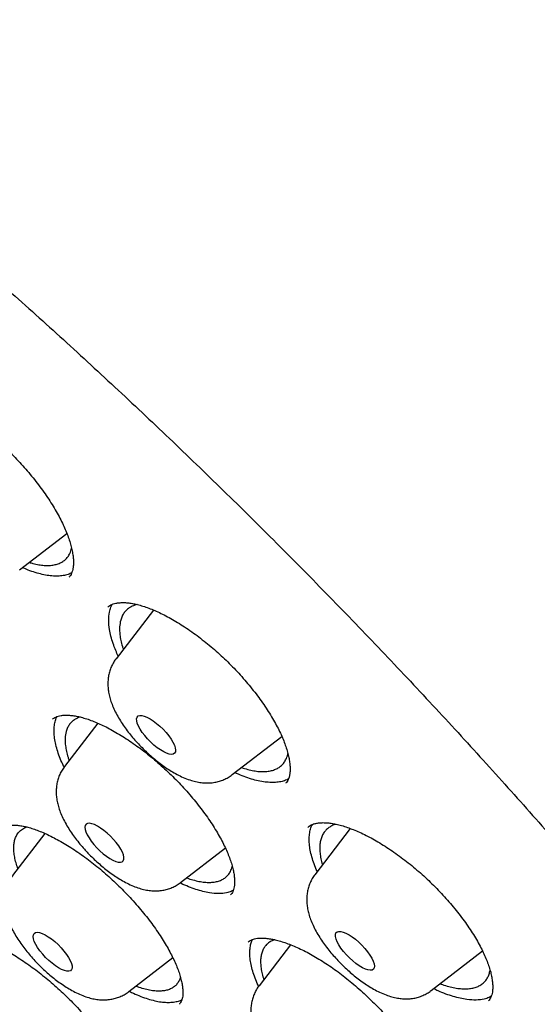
# Model space of a CAD drawing. Header units: millimetres. Extents: x 8 to 795, y 12 to 1770.
# Tile 54 of 127: x 610 to 618, y 673 to 688. Entities that reach past the tile are written whole.
import ezdxf

# ---------------------------------------------------------------- set-up
doc = ezdxf.new("R2010")
doc.units = ezdxf.units.MM

msp = doc.modelspace()

# ---------------------------------------------------------------- linework, layer by layer
at = {"color": 7, "linetype": 'Continuous', "lineweight": 30}
for p, q in [((609.779, 679.791), (610.503, 680.349)), ((611.831, 679.176), (611.258, 678.429)), ((610.977, 677.442), (610.465, 676.774)), ((613.041, 676.652), (613.801, 677.238)), ((610.166, 675.749), (609.671, 675.103)), ((609.837, 675.826), (609.889, 675.849)), ((614.851, 675.827), (614.308, 675.118)), ((612.248, 674.997), (612.935, 675.527)), ((613.692, 674.12), (613.635, 674.097)), ((613.934, 674.044), (613.451, 673.414)), ((616.091, 673.341), (616.879, 673.949)), ((611.454, 673.326), (612.128, 673.846))]:
    msp.add_line(p, q, dxfattribs=at)
at = {"color": 7, "linetype": 'Continuous', "lineweight": 30, "flags": 128}
for points in [[(611.978, 677.348), (612.024, 677.298), (612.065, 677.248), (612.101, 677.198), (612.13, 677.149), (612.152, 677.104), (612.166, 677.064), (612.171, 677.029), (612.167, 677), (612.155, 676.98), (612.135, 676.967), (612.108, 676.963), (612.073, 676.967), (612.033, 676.98), (611.988, 677.001), (611.94, 677.03), (611.889, 677.065), (611.839, 677.106), (611.789, 677.151), (611.741, 677.2), (611.698, 677.25), (611.659, 677.3), (611.627, 677.35), (611.601, 677.397), (611.583, 677.44), (611.574, 677.478), (611.573, 677.509), (611.581, 677.534), (611.597, 677.551), (611.621, 677.559), (611.652, 677.559), (611.69, 677.55), (611.732, 677.533), (611.779, 677.508), (611.829, 677.476), (611.879, 677.438), (611.93, 677.395), (611.978, 677.348)], [(610.963, 675.531), (611.011, 675.483), (611.061, 675.439), (611.112, 675.4), (611.162, 675.366), (611.209, 675.34), (611.253, 675.321), (611.292, 675.311), (611.324, 675.309), (611.35, 675.316), (611.367, 675.331), (611.377, 675.354), (611.378, 675.384), (611.37, 675.421), (611.354, 675.463), (611.33, 675.509), (611.299, 675.558), (611.261, 675.609), (611.219, 675.659), (611.172, 675.708), (611.123, 675.754), (611.072, 675.796), (611.021, 675.832), (610.973, 675.862), (610.927, 675.885), (610.886, 675.899), (610.85, 675.906), (610.821, 675.903), (610.799, 675.892), (610.785, 675.873), (610.78, 675.847), (610.783, 675.813), (610.795, 675.773), (610.815, 675.729), (610.843, 675.681), (610.878, 675.631), (610.918, 675.581), (610.963, 675.531)], [(610.415, 673.997), (610.459, 673.947), (610.498, 673.896), (610.53, 673.847), (610.556, 673.8), (610.573, 673.757), (610.582, 673.719), (610.583, 673.687), (610.575, 673.663), (610.559, 673.646), (610.535, 673.638), (610.504, 673.638), (610.466, 673.647), (610.423, 673.664), (610.377, 673.689), (610.327, 673.721), (610.276, 673.759), (610.226, 673.803), (610.177, 673.85), (610.132, 673.899), (610.09, 673.95), (610.055, 674), (610.026, 674.048), (610.004, 674.093), (609.99, 674.134), (609.985, 674.169), (609.989, 674.197), (610.001, 674.218), (610.021, 674.23), (610.049, 674.234), (610.084, 674.229), (610.124, 674.216), (610.169, 674.195), (610.217, 674.167), (610.268, 674.132), (610.318, 674.091), (610.368, 674.045), (610.415, 673.997)], [(615.076, 673.987), (615.117, 673.936), (615.152, 673.886), (615.181, 673.838), (615.203, 673.792), (615.216, 673.752), (615.221, 673.717), (615.218, 673.689), (615.205, 673.669), (615.185, 673.656), (615.157, 673.652), (615.122, 673.657), (615.082, 673.67), (615.037, 673.692), (614.989, 673.72), (614.938, 673.756), (614.888, 673.797), (614.838, 673.842), (614.791, 673.89), (614.747, 673.941), (614.708, 673.991), (614.676, 674.041), (614.651, 674.088), (614.633, 674.13), (614.624, 674.168), (614.623, 674.2), (614.631, 674.224), (614.648, 674.241), (614.672, 674.249), (614.703, 674.248), (614.741, 674.239), (614.784, 674.222), (614.831, 674.197), (614.88, 674.165), (614.931, 674.127), (614.981, 674.083), (615.03, 674.036), (615.076, 673.987)]]:
    msp.add_lwpolyline(points, dxfattribs=at)
at = {"color": 7, "linetype": 'Continuous', "lineweight": 30}
for points, knots in [([(581.866, 697.984), (581.832, 697.951), (581.77, 697.891), (581.688, 697.808), (581.624, 697.74), (581.575, 697.687), (581.53, 697.637), (581.486, 697.588), (581.439, 697.533), (581.39, 697.475), (581.337, 697.41), (581.283, 697.341), (581.233, 697.276), (581.188, 697.215), (581.139, 697.147), (581.083, 697.068), (581.02, 696.972), (580.953, 696.868), (580.885, 696.756), (580.819, 696.64), (580.756, 696.525), (580.698, 696.412), (580.644, 696.301), (580.595, 696.193), (580.55, 696.092), (580.511, 695.997), (580.476, 695.907), (580.44, 695.813), (580.401, 695.706), (580.359, 695.581), (580.316, 695.442), (580.275, 695.3), (580.238, 695.16), (580.207, 695.028), (580.178, 694.898), (580.153, 694.774), (580.131, 694.655), (580.113, 694.547), (580.098, 694.449), (580.085, 694.357), (580.072, 694.261), (580.059, 694.15), (580.046, 694.021), (580.034, 693.882), (580.024, 693.738), (580.013, 693.54), (580.005, 693.291), (580.005, 692.993), (580.014, 692.701), (580.029, 692.412), (580.05, 692.139), (580.075, 691.88), (580.103, 691.64), (580.136, 691.393), (580.176, 691.133), (580.22, 690.872), (580.267, 690.617), (580.315, 690.381), (580.364, 690.154), (580.413, 689.938), (580.462, 689.735), (580.509, 689.545), (580.556, 689.368), (580.603, 689.192), (580.655, 689.006), (580.714, 688.8), (580.783, 688.572), (580.859, 688.326), (580.943, 688.066), (581.047, 687.757), (581.173, 687.396), (581.29, 687.078), (581.376, 686.849), (581.426, 686.72), (581.473, 686.599), (581.515, 686.493), (581.552, 686.401), (581.583, 686.324), (581.608, 686.262), (581.627, 686.215), (581.642, 686.177), (581.66, 686.133), (581.687, 686.069), (581.725, 685.976), (581.787, 685.83), (581.869, 685.637), (581.969, 685.406), (582.07, 685.176), (582.172, 684.95), (582.274, 684.728), (582.375, 684.51), (582.477, 684.294), (582.6, 684.04), (582.748, 683.737), (582.928, 683.377), (583.125, 682.992), (583.341, 682.582), (583.533, 682.224), (583.696, 681.926), (583.821, 681.699), (583.946, 681.478), (584.064, 681.269), (584.173, 681.078), (584.274, 680.904), (584.365, 680.747), (584.45, 680.602), (584.527, 680.472), (584.595, 680.357), (584.651, 680.264), (584.696, 680.189), (584.735, 680.123), (584.776, 680.056), (584.832, 679.962), (584.91, 679.833), (585.013, 679.665), (585.136, 679.465), (585.272, 679.248), (585.417, 679.016), (585.572, 678.772), (585.738, 678.512), (585.912, 678.244), (586.088, 677.976), (586.344, 677.588), (586.684, 677.083), (587.139, 676.424), (587.626, 675.733), (588.148, 675.012), (588.715, 674.246), (589.331, 673.436), (589.999, 672.58), (590.677, 671.734), (591.365, 670.895), (592.062, 670.067), (592.766, 669.249), (593.502, 668.413), (594.272, 667.559), (595.079, 666.686), (595.899, 665.82), (596.732, 664.963), (597.56, 664.129), (598.382, 663.321), (599.198, 662.537), (600.021, 661.763), (600.85, 661.001), (601.684, 660.252), (602.484, 659.551), (603.25, 658.893), (603.987, 658.274), (604.737, 657.657), (605.501, 657.042), (606.279, 656.431), (607.069, 655.825), (607.865, 655.23), (608.659, 654.651), (609.441, 654.095), (610.208, 653.565), (610.929, 653.08), (611.605, 652.637), (612.112, 652.314), (612.481, 652.082), (612.711, 651.94), (612.922, 651.809), (613.123, 651.687), (613.31, 651.574), (613.48, 651.472), (613.606, 651.397), (613.698, 651.343), (613.766, 651.303), (613.84, 651.259), (613.93, 651.206), (614.043, 651.14), (614.179, 651.061), (614.339, 650.969), (614.522, 650.865), (614.728, 650.748), (614.955, 650.621), (615.289, 650.437), (615.711, 650.208), (616.203, 649.95), (616.666, 649.713), (617.102, 649.496), (617.51, 649.299), (617.868, 649.131), (618.18, 648.988), (618.446, 648.868), (618.691, 648.76), (618.91, 648.665), (619.106, 648.582), (619.271, 648.513), (619.409, 648.456), (619.525, 648.409), (619.616, 648.372), (619.694, 648.341), (619.77, 648.311), (619.864, 648.274), (619.977, 648.23), (620.103, 648.181), (620.242, 648.128), (620.389, 648.073), (620.541, 648.017), (620.69, 647.963), (620.831, 647.913), (620.966, 647.866), (621.127, 647.81), (621.307, 647.75), (621.503, 647.686), (621.671, 647.632), (621.815, 647.587), (621.938, 647.549), (622.052, 647.515), (622.16, 647.484), (622.264, 647.453), (622.368, 647.424), (622.471, 647.395), (622.576, 647.367), (622.687, 647.337), (622.811, 647.304), (622.95, 647.269), (623.104, 647.231), (623.294, 647.186), (623.515, 647.136), (623.761, 647.084), (624.004, 647.036), (624.217, 646.998), (624.401, 646.966), (624.556, 646.942), (624.703, 646.92), (624.835, 646.902), (624.95, 646.887), (625.038, 646.877), (625.105, 646.869), (625.161, 646.863), (625.224, 646.856), (625.3, 646.848), (625.391, 646.839), (625.494, 646.83), (625.632, 646.819), (625.792, 646.808), (625.963, 646.8), (626.113, 646.794), (626.235, 646.791), (626.332, 646.789), (626.407, 646.788), (626.479, 646.788), (626.557, 646.789), (626.648, 646.79), (626.753, 646.792), (626.869, 646.796), (626.993, 646.802), (627.12, 646.809), (627.247, 646.819), (627.397, 646.832), (627.566, 646.85), (627.752, 646.874), (627.931, 646.902), (628.105, 646.933), (628.278, 646.968), (628.448, 647.006), (628.611, 647.048), (628.747, 647.086), (628.858, 647.119), (628.954, 647.149), (629.057, 647.184), (629.165, 647.222), (629.271, 647.263), (629.369, 647.302), (629.458, 647.339), (629.541, 647.375), (629.623, 647.412), (629.709, 647.453), (629.799, 647.498), (629.89, 647.545), (629.98, 647.594), (630.07, 647.645), (630.164, 647.701), (630.253, 647.756), (630.331, 647.806), (630.391, 647.846), (630.442, 647.881), (630.487, 647.913), (630.533, 647.946), (630.589, 647.986), (630.653, 648.034), (630.72, 648.086), (630.784, 648.138), (630.845, 648.188), (630.906, 648.24), (630.971, 648.296), (631.037, 648.356), (631.106, 648.421), (631.175, 648.487), (631.253, 648.564), (631.313, 648.627), (631.341, 648.656)], [0, 0, 0, 0, 0.0024681, 0.0046028, 0.0064061, 0.0078893, 0.0091771, 0.0106297, 0.0118767, 0.0132914, 0.015066, 0.0168846, 0.0185536, 0.0200751, 0.0215325, 0.0236744, 0.0260139, 0.0286505, 0.0314493, 0.0342277, 0.0370437, 0.0396758, 0.042368, 0.0448859, 0.0472274, 0.0494012, 0.0514271, 0.0533062, 0.0558119, 0.0586247, 0.0616996, 0.0649479, 0.0679359, 0.0707229, 0.0733782, 0.0761835, 0.0785111, 0.0807923, 0.0827893, 0.0844999, 0.0863801, 0.0886098, 0.0912141, 0.094041, 0.0968477, 0.099631, 0.105494, 0.1110747, 0.1163895, 0.1215779, 0.1268046, 0.1310404, 0.1352193, 0.1393532, 0.1437557, 0.1485199, 0.1525113, 0.1564368, 0.1601383, 0.1636161, 0.1668689, 0.1698815, 0.1726492, 0.1752496, 0.1781235, 0.1813402, 0.1848329, 0.188638, 0.1925792, 0.196612, 0.2025187, 0.2086112, 0.2105643, 0.2125004, 0.2142451, 0.2157752, 0.2170905, 0.2181912, 0.2190773, 0.2197488, 0.220206, 0.2206774, 0.2216236, 0.2229427, 0.2246346, 0.2278361, 0.231115, 0.2343227, 0.2374591, 0.2405243, 0.2435184, 0.2464414, 0.2493875, 0.2539217, 0.2587628, 0.2639104, 0.2693645, 0.275125, 0.2780659, 0.2810806, 0.2840179, 0.2867262, 0.2892055, 0.291456, 0.2934776, 0.2952704, 0.2970392, 0.2985093, 0.2996812, 0.3006214, 0.3013798, 0.3021968, 0.3032225, 0.3049736, 0.3071193, 0.3096594, 0.3125939, 0.315393, 0.3184759, 0.3218228, 0.3252121, 0.3285819, 0.3319323, 0.3397526, 0.3474648, 0.3565049, 0.3653921, 0.3741268, 0.3847468, 0.3952308, 0.4056205, 0.4159159, 0.4261172, 0.4362245, 0.4462381, 0.4572054, 0.4681723, 0.4791384, 0.4901041, 0.5010698, 0.5114542, 0.5218388, 0.5322238, 0.5426091, 0.5529949, 0.5633813, 0.5722944, 0.5813323, 0.5905287, 0.5998834, 0.6093966, 0.6190687, 0.6289, 0.6386627, 0.6483159, 0.6578035, 0.6671256, 0.6751922, 0.6831305, 0.6862141, 0.6891635, 0.6918446, 0.6942573, 0.6968166, 0.698983, 0.7007565, 0.7016527, 0.7024947, 0.7033607, 0.7044971, 0.7059543, 0.707712, 0.7097704, 0.7121295, 0.7147893, 0.7177498, 0.7210067, 0.7278309, 0.7343321, 0.74051, 0.7463646, 0.7518955, 0.7571028, 0.761027, 0.7647381, 0.7681455, 0.7712208, 0.7739638, 0.7763744, 0.7782207, 0.7798286, 0.7813093, 0.7821157, 0.7831931, 0.7845415, 0.7861611, 0.7880519, 0.7900061, 0.7921846, 0.7944547, 0.7966334, 0.7987196, 0.8007133, 0.8026145, 0.8058596, 0.8087934, 0.8114159, 0.8134941, 0.8153269, 0.8170405, 0.8187019, 0.8203112, 0.8218682, 0.8235074, 0.8250857, 0.8267833, 0.8287274, 0.8309181, 0.8333556, 0.8360397, 0.8400241, 0.8440233, 0.8480127, 0.8519922, 0.8546398, 0.857283, 0.8598413, 0.8621109, 0.8640816, 0.8657533, 0.8667106, 0.8675783, 0.8686538, 0.8699899, 0.8715868, 0.8734445, 0.8754828, 0.8789271, 0.882023, 0.8847702, 0.8871578, 0.8887659, 0.8901377, 0.8913634, 0.8928003, 0.8945223, 0.8965028, 0.8987418, 0.901182, 0.9036456, 0.90612, 0.9086051, 0.9125041, 0.9162635, 0.9198427, 0.9234359, 0.9270694, 0.9306768, 0.9342329, 0.9375492, 0.9395013, 0.9415613, 0.9438454, 0.946353, 0.9488361, 0.9510543, 0.9530538, 0.9549235, 0.9568041, 0.9587879, 0.9609447, 0.9631884, 0.9653065, 0.9673416, 0.9696112, 0.9721694, 0.9739136, 0.9754304, 0.9766995, 0.977728, 0.9788217, 0.9801434, 0.981948, 0.9836954, 0.9853214, 0.9868482, 0.9884224, 0.9900353, 0.9918329, 0.9938819, 0.9960906, 0.9981334, 1, 1, 1, 1]), ([(582.741, 695.762), (582.789, 695.803), (582.886, 695.887), (583.04, 696.003), (583.201, 696.113), (583.369, 696.216), (583.544, 696.311), (583.726, 696.399), (583.914, 696.48), (584.109, 696.553), (584.311, 696.619), (584.519, 696.678), (584.733, 696.729), (584.954, 696.773), (585.181, 696.81), (585.415, 696.84), (585.654, 696.862), (585.9, 696.877), (586.152, 696.884), (586.411, 696.884), (586.675, 696.877), (586.945, 696.862), (587.221, 696.84), (587.503, 696.811), (587.791, 696.774), (588.084, 696.73), (588.383, 696.678), (588.687, 696.619), (588.997, 696.553), (589.312, 696.479), (589.632, 696.398), (589.957, 696.31), (590.287, 696.214), (590.623, 696.111), (590.962, 696.001), (591.307, 695.884), (591.656, 695.759), (592.009, 695.627), (592.367, 695.488), (592.729, 695.342), (593.095, 695.189), (593.465, 695.029), (593.839, 694.862), (594.217, 694.688), (594.598, 694.507), (594.983, 694.32), (595.371, 694.125), (595.763, 693.924), (596.157, 693.716), (596.555, 693.502), (596.955, 693.281), (597.358, 693.054), (597.764, 692.821), (598.172, 692.581), (598.582, 692.335), (598.995, 692.082), (599.41, 691.824), (599.827, 691.56), (600.246, 691.29), (600.666, 691.014), (601.088, 690.732), (601.512, 690.444), (601.937, 690.151), (602.362, 689.853), (602.789, 689.549), (603.217, 689.24), (603.646, 688.926), (604.075, 688.606), (604.505, 688.282), (604.936, 687.952), (605.366, 687.618), (605.797, 687.279), (606.227, 686.936), (606.658, 686.588), (607.088, 686.236), (607.518, 685.879), (607.947, 685.519), (608.375, 685.154), (608.803, 684.785), (609.23, 684.413), (609.655, 684.037), (610.08, 683.657), (610.503, 683.274), (610.924, 682.887), (611.344, 682.497), (611.763, 682.104), (612.179, 681.708), (612.593, 681.31), (613.006, 680.908), (613.416, 680.504), (613.823, 680.097), (614.229, 679.688), (614.631, 679.277), (615.031, 678.864), (615.428, 678.448), (615.821, 678.031), (616.212, 677.612), (616.6, 677.191), (616.984, 676.769), (617.365, 676.346), (617.742, 675.921), (618.115, 675.496), (618.484, 675.069), (618.85, 674.642), (619.212, 674.214), (619.569, 673.785), (619.922, 673.356), (620.271, 672.927), (620.615, 672.497), (620.954, 672.068), (621.289, 671.638), (621.619, 671.209), (621.944, 670.78), (622.264, 670.352), (622.579, 669.924), (622.889, 669.498), (623.194, 669.072), (623.493, 668.647), (623.786, 668.223), (624.074, 667.801), (624.357, 667.38), (624.633, 666.961), (624.904, 666.543), (625.169, 666.127), (625.428, 665.713), (625.681, 665.302), (625.927, 664.892), (626.167, 664.485), (626.401, 664.08), (626.629, 663.678), (626.85, 663.279), (627.065, 662.883), (627.273, 662.489), (627.474, 662.099), (627.669, 661.712), (627.857, 661.328), (628.038, 660.948), (628.212, 660.571), (628.38, 660.198), (628.54, 659.829), (628.693, 659.464), (628.839, 659.103), (628.978, 658.747), (629.11, 658.394), (629.235, 658.046), (629.353, 657.702), (629.463, 657.364), (629.566, 657.029), (629.661, 656.7), (629.75, 656.376), (629.831, 656.057), (629.904, 655.743), (629.971, 655.434), (630.029, 655.131), (630.081, 654.833), (630.125, 654.541), (630.162, 654.254), (630.191, 653.973), (630.213, 653.698), (630.227, 653.429), (630.234, 653.166), (630.234, 652.909), (630.226, 652.658), (630.211, 652.413), (630.189, 652.174), (630.159, 651.942), (630.122, 651.716), (630.078, 651.497), (630.027, 651.284), (629.968, 651.078), (629.902, 650.878), (629.828, 650.684), (629.748, 650.497), (629.66, 650.317), (629.565, 650.143), (629.463, 649.976), (629.353, 649.816), (629.239, 649.666), (629.158, 649.572), (629.12, 649.528)], [0, 0, 0, 0, 0.005729, 0.011506, 0.017276, 0.023036, 0.028785, 0.034521, 0.040244, 0.045954, 0.051651, 0.057336, 0.06301, 0.068675, 0.074331, 0.079981, 0.085624, 0.091262, 0.096896, 0.102528, 0.108156, 0.113783, 0.119409, 0.125034, 0.130659, 0.136284, 0.141909, 0.147534, 0.15316, 0.158786, 0.164414, 0.170042, 0.175671, 0.181301, 0.186932, 0.192564, 0.198197, 0.203831, 0.209466, 0.215101, 0.220738, 0.226375, 0.232014, 0.237653, 0.243293, 0.248933, 0.254574, 0.260216, 0.265859, 0.271502, 0.277146, 0.282791, 0.288436, 0.294081, 0.299727, 0.305373, 0.31102, 0.316667, 0.322315, 0.327963, 0.333611, 0.33926, 0.344909, 0.350558, 0.356208, 0.361858, 0.367508, 0.373158, 0.378809, 0.384459, 0.39011, 0.395761, 0.401413, 0.407064, 0.412716, 0.418368, 0.424019, 0.429672, 0.435324, 0.440976, 0.446628, 0.452281, 0.457933, 0.463586, 0.469238, 0.474891, 0.480544, 0.486196, 0.491849, 0.497502, 0.503155, 0.508808, 0.51446, 0.520113, 0.525766, 0.531418, 0.537071, 0.542724, 0.548376, 0.554029, 0.559681, 0.565334, 0.570986, 0.576638, 0.58229, 0.587942, 0.593594, 0.599245, 0.604897, 0.610548, 0.616199, 0.62185, 0.627501, 0.633152, 0.638802, 0.644452, 0.650102, 0.655752, 0.661401, 0.66705, 0.672699, 0.678347, 0.683995, 0.689643, 0.69529, 0.700937, 0.706583, 0.71223, 0.717875, 0.72352, 0.729165, 0.734809, 0.740452, 0.746095, 0.751737, 0.757378, 0.763019, 0.768659, 0.774298, 0.779937, 0.785575, 0.791211, 0.796847, 0.802482, 0.808116, 0.813749, 0.819382, 0.825013, 0.830643, 0.836272, 0.8419, 0.847527, 0.853154, 0.858779, 0.864404, 0.870029, 0.875652, 0.881276, 0.8869, 0.892524, 0.898149, 0.903775, 0.909403, 0.915034, 0.920667, 0.926305, 0.931948, 0.937597, 0.943253, 0.948918, 0.954593, 0.960278, 0.965976, 0.971686, 0.97741, 0.983146, 0.988896, 0.994657, 1, 1, 1, 1]), ([(582.663, 695.329), (582.62, 695.278), (582.533, 695.177), (582.411, 695.016), (582.296, 694.848), (582.189, 694.674), (582.089, 694.492), (581.996, 694.304), (581.911, 694.108), (581.833, 693.906), (581.762, 693.697), (581.7, 693.482), (581.645, 693.259), (581.597, 693.031), (581.557, 692.796), (581.525, 692.554), (581.501, 692.306), (581.484, 692.052), (581.475, 691.792), (581.474, 691.526), (581.48, 691.254), (581.495, 690.977), (581.517, 690.693), (581.546, 690.405), (581.584, 690.11), (581.629, 689.811), (581.681, 689.506), (581.741, 689.196), (581.809, 688.88), (581.884, 688.56), (581.967, 688.235), (582.057, 687.906), (582.155, 687.571), (582.26, 687.232), (582.373, 686.889), (582.492, 686.541), (582.619, 686.189), (582.754, 685.832), (582.895, 685.472), (583.044, 685.108), (583.199, 684.74), (583.362, 684.368), (583.531, 683.993), (583.708, 683.614), (583.891, 683.231), (584.081, 682.846), (584.278, 682.457), (584.482, 682.065), (584.692, 681.671), (584.909, 681.273), (585.132, 680.873), (585.362, 680.47), (585.598, 680.065), (585.84, 679.657), (586.089, 679.248), (586.343, 678.836), (586.604, 678.422), (586.871, 678.007), (587.143, 677.59), (587.421, 677.171), (587.705, 676.751), (587.995, 676.329), (588.29, 675.907), (588.59, 675.483), (588.896, 675.058), (589.207, 674.633), (589.523, 674.207), (589.844, 673.78), (590.171, 673.353), (590.502, 672.926), (590.837, 672.499), (591.178, 672.071), (591.523, 671.644), (591.872, 671.217), (592.226, 670.79), (592.583, 670.364), (592.945, 669.939), (593.311, 669.515), (593.681, 669.091), (594.055, 668.668), (594.432, 668.247), (594.813, 667.827), (595.197, 667.408), (595.584, 666.991), (595.975, 666.576), (596.368, 666.162), (596.765, 665.751), (597.164, 665.342), (597.566, 664.934), (597.97, 664.529), (598.377, 664.127), (598.787, 663.727), (599.198, 663.33), (599.612, 662.936), (600.027, 662.545), (600.444, 662.156), (600.863, 661.771), (601.283, 661.39), (601.705, 661.012), (602.128, 660.637), (602.552, 660.266), (602.977, 659.899), (603.403, 659.536), (603.83, 659.176), (604.257, 658.821), (604.685, 658.47), (605.113, 658.124), (605.542, 657.782), (605.97, 657.444), (606.399, 657.111), (606.827, 656.783), (607.255, 656.46), (607.682, 656.142), (608.109, 655.829), (608.535, 655.521), (608.96, 655.218), (609.385, 654.921), (609.808, 654.629), (610.23, 654.342), (610.651, 654.062), (611.07, 653.787), (611.487, 653.518), (611.903, 653.254), (612.317, 652.997), (612.729, 652.746), (613.139, 652.5), (613.546, 652.262), (613.951, 652.029), (614.354, 651.803), (614.754, 651.583), (615.151, 651.369), (615.546, 651.162), (615.937, 650.962), (616.325, 650.769), (616.71, 650.582), (617.092, 650.402), (617.471, 650.229), (617.845, 650.063), (618.216, 649.904), (618.584, 649.751), (618.947, 649.606), (619.307, 649.468), (619.662, 649.338), (620.013, 649.214), (620.36, 649.098), (620.702, 648.989), (621.04, 648.887), (621.373, 648.793), (621.702, 648.706), (622.025, 648.627), (622.344, 648.555), (622.658, 648.491), (622.967, 648.434), (623.27, 648.385), (623.568, 648.343), (623.861, 648.309), (624.148, 648.283), (624.43, 648.264), (624.706, 648.253), (624.977, 648.25), (625.241, 648.254), (625.5, 648.267), (625.752, 648.287), (625.998, 648.314), (626.238, 648.35), (626.472, 648.393), (626.699, 648.444), (626.92, 648.503), (627.134, 648.569), (627.341, 648.643), (627.541, 648.724), (627.735, 648.813), (627.921, 648.91), (628.101, 649.013), (628.273, 649.124), (628.438, 649.243), (628.58, 649.355), (628.664, 649.43), (628.699, 649.461)], [0, 0, 0, 0, 0.005547, 0.011121, 0.016701, 0.022287, 0.027881, 0.033486, 0.039101, 0.044728, 0.050367, 0.056017, 0.061677, 0.067348, 0.073028, 0.078717, 0.084412, 0.090114, 0.09582, 0.101531, 0.107245, 0.112961, 0.11868, 0.124399, 0.130119, 0.13584, 0.141561, 0.147281, 0.153001, 0.15872, 0.164439, 0.170157, 0.175873, 0.181589, 0.187304, 0.193018, 0.198731, 0.204443, 0.210154, 0.215864, 0.221573, 0.227281, 0.232988, 0.238695, 0.244401, 0.250106, 0.25581, 0.261514, 0.267216, 0.272919, 0.278621, 0.284322, 0.290022, 0.295722, 0.301422, 0.307121, 0.31282, 0.318518, 0.324216, 0.329914, 0.335611, 0.341308, 0.347004, 0.352701, 0.358397, 0.364092, 0.369788, 0.375483, 0.381178, 0.386873, 0.392568, 0.398262, 0.403956, 0.40965, 0.415344, 0.421038, 0.426732, 0.432425, 0.438119, 0.443812, 0.449505, 0.455198, 0.460892, 0.466585, 0.472278, 0.477971, 0.483663, 0.489356, 0.495049, 0.500742, 0.506435, 0.512128, 0.517821, 0.523514, 0.529206, 0.534899, 0.540592, 0.546286, 0.551979, 0.557672, 0.563365, 0.569058, 0.574752, 0.580445, 0.586139, 0.591833, 0.597527, 0.603221, 0.608915, 0.61461, 0.620304, 0.625999, 0.631694, 0.637389, 0.643085, 0.648781, 0.654477, 0.660173, 0.665869, 0.671566, 0.677264, 0.682961, 0.688659, 0.694357, 0.700056, 0.705755, 0.711455, 0.717155, 0.722856, 0.728557, 0.734259, 0.739961, 0.745664, 0.751367, 0.757072, 0.762777, 0.768482, 0.774189, 0.779896, 0.785604, 0.791313, 0.797023, 0.802734, 0.808446, 0.814159, 0.819873, 0.825588, 0.831304, 0.837021, 0.842738, 0.848457, 0.854177, 0.859897, 0.865618, 0.87134, 0.877062, 0.882784, 0.888505, 0.894225, 0.899944, 0.905661, 0.911375, 0.917086, 0.922792, 0.928493, 0.934188, 0.939875, 0.945553, 0.951222, 0.956881, 0.962528, 0.968164, 0.973788, 0.9794, 0.985002, 0.990594, 0.996178, 1, 1, 1, 1]), ([(607.847, 682.42), (607.852, 682.425), (607.864, 682.438), (607.891, 682.454), (607.926, 682.47), (607.969, 682.481), (608.02, 682.489), (608.08, 682.49), (608.145, 682.486), (608.217, 682.476), (608.295, 682.458), (608.378, 682.434), (608.465, 682.403), (608.556, 682.365), (608.65, 682.321), (608.749, 682.269), (608.851, 682.21), (608.956, 682.144), (609.063, 682.072), (609.17, 681.994), (609.277, 681.911), (609.383, 681.823), (609.487, 681.732), (609.587, 681.638), (609.685, 681.54), (609.781, 681.439), (609.874, 681.336), (609.964, 681.229), (610.049, 681.121), (610.131, 681.012), (610.207, 680.902), (610.277, 680.794), (610.34, 680.688), (610.397, 680.584), (610.447, 680.483), (610.49, 680.387), (610.526, 680.294), (610.555, 680.205), (610.577, 680.121), (610.593, 680.042), (610.602, 679.97), (610.605, 679.905), (610.602, 679.847), (610.594, 679.797), (610.582, 679.755), (610.567, 679.721), (610.551, 679.696), (610.539, 679.684), (610.534, 679.679)], [0, 0, 0, 0, 0.016532, 0.041309, 0.06382, 0.085166, 0.107789, 0.129726, 0.151348, 0.172837, 0.194267, 0.215653, 0.236981, 0.258079, 0.279332, 0.300998, 0.323009, 0.345289, 0.367748, 0.390295, 0.41282, 0.435226, 0.457442, 0.479418, 0.501218, 0.523224, 0.545443, 0.56783, 0.590334, 0.612893, 0.635424, 0.657856, 0.680129, 0.702188, 0.723992, 0.745484, 0.76703, 0.788586, 0.810135, 0.831643, 0.85308, 0.874439, 0.895754, 0.917098, 0.93865, 0.960794, 0.984264, 1, 1, 1, 1]), ([(609.928, 679.906), (609.947, 679.9), (609.997, 679.884), (610.074, 679.869), (610.158, 679.858), (610.236, 679.858), (610.308, 679.866), (610.372, 679.884), (610.429, 679.91), (610.478, 679.946), (610.518, 679.99), (610.554, 680.047), (610.568, 680.096), (610.576, 680.123)], [0, 0, 0, 0, 0.053526, 0.147265, 0.23809, 0.330041, 0.421992, 0.515781, 0.606659, 0.698172, 0.790668, 0.884513, 1, 1, 1, 1]), ([(610.578, 679.748), (610.57, 679.743), (610.542, 679.727), (610.485, 679.71), (610.407, 679.696), (610.32, 679.693), (610.226, 679.701), (610.125, 679.72), (610.019, 679.749), (609.919, 679.783), (609.852, 679.812), (609.823, 679.825)], [0, 0, 0, 0, 0.045606, 0.170733, 0.292541, 0.415227, 0.53924, 0.665059, 0.786518, 0.908841, 1, 1, 1, 1]), ([(611.13, 679.218), (611.135, 679.224), (611.148, 679.237), (611.176, 679.254), (611.212, 679.269), (611.255, 679.281), (611.307, 679.288), (611.367, 679.291), (611.434, 679.287), (611.507, 679.277), (611.586, 679.26), (611.67, 679.237), (611.758, 679.206), (611.85, 679.169), (611.946, 679.125), (612.046, 679.074), (612.149, 679.016), (612.256, 678.952), (612.364, 678.881), (612.472, 678.804), (612.581, 678.722), (612.688, 678.636), (612.793, 678.546), (612.895, 678.453), (612.995, 678.356), (613.092, 678.257), (613.186, 678.154), (613.277, 678.049), (613.364, 677.942), (613.446, 677.835), (613.523, 677.727), (613.594, 677.62), (613.659, 677.514), (613.717, 677.412), (613.767, 677.313), (613.811, 677.217), (613.847, 677.126), (613.877, 677.038), (613.9, 676.955), (613.916, 676.877), (613.925, 676.806), (613.928, 676.742), (613.926, 676.685), (613.918, 676.635), (613.907, 676.594), (613.891, 676.56), (613.876, 676.536), (613.864, 676.524), (613.859, 676.519)], [0, 0, 0, 0, 0.017798, 0.042135, 0.06443, 0.085667, 0.108166, 0.130055, 0.151668, 0.17317, 0.194623, 0.216037, 0.237395, 0.258528, 0.279804, 0.301491, 0.323522, 0.345819, 0.368294, 0.390855, 0.413392, 0.435809, 0.458034, 0.480016, 0.501817, 0.52382, 0.546034, 0.568418, 0.590916, 0.613469, 0.635992, 0.658413, 0.680672, 0.702715, 0.724501, 0.745972, 0.767487, 0.789019, 0.810545, 0.832033, 0.853457, 0.874813, 0.896141, 0.917517, 0.939144, 0.961434, 0.985179, 1, 1, 1, 1]), ([(611.29, 678.47), (611.277, 678.498), (611.247, 678.564), (611.21, 678.666), (611.178, 678.774), (611.153, 678.894), (611.142, 679.021), (611.152, 679.132), (611.173, 679.212), (611.191, 679.248), (611.198, 679.262)], [0, 0, 0, 0, 0.084325, 0.202426, 0.32135, 0.442268, 0.618668, 0.797922, 0.919394, 1, 1, 1, 1]), ([(611.471, 679.216), (611.455, 679.204), (611.422, 679.182), (611.382, 679.137), (611.35, 679.084), (611.324, 679.012), (611.309, 678.919), (611.313, 678.812), (611.33, 678.71), (611.348, 678.635), (611.364, 678.588), (611.369, 678.574)], [0, 0, 0, 0, 0.104476, 0.208952, 0.316069, 0.423974, 0.581949, 0.739924, 0.847832, 0.952296, 1, 1, 1, 1]), ([(611.587, 679.259), (611.572, 679.256), (611.528, 679.248), (611.494, 679.228), (611.471, 679.216)], [0, 0, 0, 0, 0.340424, 1, 1, 1, 1]), ([(611.258, 678.428), (611.256, 678.426), (611.238, 678.405), (611.211, 678.36), (611.178, 678.293), (611.155, 678.224), (611.139, 678.153), (611.132, 678.081), (611.132, 678.008), (611.139, 677.932), (611.155, 677.854), (611.179, 677.771), (611.213, 677.684), (611.256, 677.593), (611.308, 677.501), (611.366, 677.412), (611.428, 677.326), (611.494, 677.242), (611.564, 677.162), (611.637, 677.084), (611.712, 677.009), (611.791, 676.938), (611.871, 676.87), (611.954, 676.806), (612.038, 676.746), (612.126, 676.691), (612.217, 676.641), (612.313, 676.597), (612.407, 676.563), (612.497, 676.54), (612.579, 676.527), (612.657, 676.523), (612.733, 676.527), (612.806, 676.54), (612.877, 676.56), (612.944, 676.59), (612.999, 676.62), (613.029, 676.644), (613.039, 676.652)], [0, 0, 0, 0, 0.002381, 0.026086, 0.049487, 0.07277, 0.096149, 0.119884, 0.144317, 0.1699, 0.197217, 0.226921, 0.259399, 0.29401, 0.328627, 0.362147, 0.394599, 0.426261, 0.4574, 0.488231, 0.518938, 0.549679, 0.580574, 0.611804, 0.643589, 0.676212, 0.71005, 0.745562, 0.783042, 0.813776, 0.841899, 0.868141, 0.893123, 0.917277, 0.940893, 0.964165, 0.987228, 1, 1, 1, 1]), ([(610.284, 677.5), (610.29, 677.507), (610.303, 677.52), (610.331, 677.535), (610.367, 677.549), (610.412, 677.559), (610.465, 677.564), (610.525, 677.564), (610.592, 677.558), (610.665, 677.546), (610.744, 677.527), (610.828, 677.501), (610.916, 677.468), (611.009, 677.429), (611.105, 677.383), (611.205, 677.33), (611.308, 677.27), (611.415, 677.203), (611.522, 677.13), (611.631, 677.052), (611.739, 676.969), (611.846, 676.881), (611.951, 676.79), (612.053, 676.696), (612.152, 676.6), (612.248, 676.5), (612.342, 676.397), (612.433, 676.292), (612.519, 676.185), (612.601, 676.078), (612.678, 675.971), (612.748, 675.865), (612.812, 675.761), (612.87, 675.66), (612.919, 675.562), (612.962, 675.468), (612.998, 675.379), (613.027, 675.293), (613.05, 675.213), (613.065, 675.138), (613.074, 675.069), (613.077, 675.008), (613.074, 674.955), (613.067, 674.909), (613.056, 674.871), (613.041, 674.841), (613.029, 674.821), (613.018, 674.812), (613.015, 674.809)], [0, 0, 0, 0, 0.02299, 0.046535, 0.068304, 0.091439, 0.113494, 0.135091, 0.156528, 0.177926, 0.199319, 0.220702, 0.242048, 0.26318, 0.284489, 0.306209, 0.32827, 0.350594, 0.373091, 0.395669, 0.418218, 0.440642, 0.46287, 0.484855, 0.506683, 0.528708, 0.550942, 0.573339, 0.595846, 0.618401, 0.640919, 0.663329, 0.685569, 0.707587, 0.729341, 0.750767, 0.772259, 0.793746, 0.815212, 0.836623, 0.857951, 0.879195, 0.900403, 0.921662, 0.943204, 0.965514, 0.989548, 1, 1, 1, 1]), ([(610.457, 676.77), (610.442, 676.804), (610.409, 676.875), (610.37, 676.981), (610.338, 677.087), (610.317, 677.187), (610.307, 677.281), (610.306, 677.367), (610.317, 677.446), (610.333, 677.505), (610.348, 677.534), (610.353, 677.543)], [0, 0, 0, 0, 0.104896, 0.224277, 0.344492, 0.466723, 0.585585, 0.705294, 0.826296, 0.949063, 1, 1, 1, 1]), ([(610.63, 677.5), (610.614, 677.49), (610.582, 677.468), (610.543, 677.425), (610.512, 677.374), (610.487, 677.305), (610.473, 677.214), (610.478, 677.11), (610.496, 677.01), (610.515, 676.934), (610.532, 676.886), (610.538, 676.869)], [0, 0, 0, 0, 0.103659, 0.207317, 0.313597, 0.420658, 0.577398, 0.734138, 0.841201, 0.944851, 1, 1, 1, 1]), ([(610.712, 677.534), (610.708, 677.533), (610.677, 677.527), (610.652, 677.513), (610.63, 677.5)], [0, 0, 0, 0, 0.112995, 1, 1, 1, 1]), ([(613.182, 676.761), (613.214, 676.75), (613.279, 676.73), (613.37, 676.71), (613.455, 676.699), (613.535, 676.697), (613.609, 676.704), (613.675, 676.721), (613.733, 676.746), (613.784, 676.78), (613.826, 676.823), (613.865, 676.884), (613.888, 676.934), (613.893, 676.973), (613.893, 676.976)], [0, 0, 0, 0, 0.084852, 0.172391, 0.257214, 0.342629, 0.428963, 0.516554, 0.60142, 0.686879, 0.773257, 0.860894, 0.989224, 1, 1, 1, 1]), ([(610.465, 676.774), (610.464, 676.772), (610.446, 676.751), (610.419, 676.706), (610.386, 676.64), (610.362, 676.57), (610.347, 676.499), (610.339, 676.427), (610.339, 676.354), (610.347, 676.278), (610.362, 676.2), (610.386, 676.117), (610.42, 676.03), (610.464, 675.939), (610.516, 675.847), (610.573, 675.758), (610.635, 675.672), (610.702, 675.588), (610.766, 675.514), (610.809, 675.468), (610.827, 675.449)], [0, 0, 0, 0, 0.004638, 0.053954, 0.102637, 0.151074, 0.199705, 0.249077, 0.299896, 0.353105, 0.409914, 0.471684, 0.539225, 0.611213, 0.683234, 0.752975, 0.820493, 0.886366, 0.951147, 1, 1, 1, 1]), ([(613.902, 676.587), (613.894, 676.582), (613.864, 676.565), (613.805, 676.547), (613.726, 676.532), (613.638, 676.53), (613.543, 676.537), (613.441, 676.555), (613.334, 676.583), (613.222, 676.621), (613.137, 676.655), (613.089, 676.678), (613.081, 676.682)], [0, 0, 0, 0, 0.049473, 0.166968, 0.281343, 0.396542, 0.512986, 0.631125, 0.745207, 0.860102, 0.976241, 1, 1, 1, 1]), ([(609.488, 675.82), (609.491, 675.823), (609.499, 675.832), (609.518, 675.845), (609.548, 675.859), (609.585, 675.87), (609.63, 675.877), (609.684, 675.88), (609.745, 675.876), (609.812, 675.867), (609.885, 675.851), (609.964, 675.829), (610.047, 675.8), (610.137, 675.764), (610.232, 675.721), (610.331, 675.67), (610.434, 675.613), (610.539, 675.55), (610.646, 675.481), (610.753, 675.406), (610.86, 675.327), (610.965, 675.244), (611.069, 675.156), (611.172, 675.065), (611.274, 674.969), (611.375, 674.869), (611.473, 674.767), (611.567, 674.662), (611.658, 674.556), (611.744, 674.449), (611.824, 674.343), (611.899, 674.238), (611.967, 674.135), (612.028, 674.034), (612.083, 673.935), (612.132, 673.839), (612.174, 673.747), (612.209, 673.658), (612.238, 673.574), (612.259, 673.496), (612.273, 673.424), (612.281, 673.36), (612.283, 673.303), (612.28, 673.255), (612.273, 673.216), (612.262, 673.183), (612.248, 673.157), (612.238, 673.142), (612.23, 673.135), (612.229, 673.134)], [0, 0, 0, 0, 0.00921, 0.035083, 0.057843, 0.079123, 0.101703, 0.123372, 0.144606, 0.165641, 0.186572, 0.207191, 0.228024, 0.249319, 0.271011, 0.293021, 0.315257, 0.337621, 0.360012, 0.382316, 0.404459, 0.426387, 0.448127, 0.470074, 0.492254, 0.514622, 0.537126, 0.559704, 0.582285, 0.604791, 0.627165, 0.649357, 0.671327, 0.693012, 0.714714, 0.736465, 0.758238, 0.779976, 0.801624, 0.823126, 0.844432, 0.865513, 0.886378, 0.907107, 0.927859, 0.948898, 0.971677, 0.997276, 1, 1, 1, 1]), ([(614.2, 675.843), (614.206, 675.85), (614.22, 675.864), (614.249, 675.881), (614.287, 675.896), (614.333, 675.908), (614.389, 675.915), (614.451, 675.916), (614.519, 675.912), (614.594, 675.901), (614.675, 675.883), (614.76, 675.859), (614.85, 675.828), (614.944, 675.791), (615.041, 675.746), (615.143, 675.695), (615.248, 675.637), (615.356, 675.572), (615.465, 675.501), (615.576, 675.425), (615.685, 675.343), (615.794, 675.257), (615.9, 675.168), (616.003, 675.075), (616.103, 674.98), (616.201, 674.881), (616.296, 674.78), (616.387, 674.676), (616.475, 674.57), (616.558, 674.464), (616.635, 674.357), (616.706, 674.252), (616.771, 674.148), (616.829, 674.047), (616.879, 673.95), (616.922, 673.857), (616.958, 673.767), (616.988, 673.681), (617.01, 673.6), (617.025, 673.525), (617.034, 673.456), (617.037, 673.394), (617.034, 673.339), (617.026, 673.292), (617.014, 673.253), (616.998, 673.221), (616.984, 673.199), (616.973, 673.189), (616.97, 673.186)], [0, 0, 0, 0, 0.0210184, 0.0447074, 0.066647, 0.0899579, 0.1121901, 0.1339364, 0.1554922, 0.1769811, 0.1984428, 0.219877, 0.2412592, 0.2624171, 0.2837583, 0.305503, 0.3275829, 0.349919, 0.3724234, 0.3950033, 0.4175474, 0.4399622, 0.4621783, 0.4841482, 0.505971, 0.5279908, 0.5502183, 0.5726089, 0.5951077, 0.6176522, 0.640156, 0.6625495, 0.6847715, 0.7067692, 0.7285018, 0.7499071, 0.7713958, 0.7928888, 0.8143718, 0.8358145, 0.8571961, 0.8785222, 0.8998422, 0.9212539, 0.9430087, 0.9656023, 0.9899796, 1, 1, 1, 1]), ([(614.343, 675.164), (614.338, 675.176), (614.315, 675.226), (614.284, 675.31), (614.252, 675.417), (614.23, 675.518), (614.219, 675.613), (614.219, 675.7), (614.23, 675.781), (614.246, 675.844), (614.264, 675.877), (614.27, 675.888)], [0, 0, 0, 0, 0.039319, 0.165336, 0.292239, 0.42127, 0.546762, 0.673148, 0.800898, 0.93051, 1, 1, 1, 1]), ([(614.636, 675.891), (614.631, 675.89), (614.598, 675.884), (614.571, 675.869), (614.548, 675.857)], [0, 0, 0, 0, 0.136245, 1, 1, 1, 1]), ([(609.753, 675.209), (609.742, 675.24), (609.722, 675.301), (609.701, 675.388), (609.69, 675.47), (609.687, 675.545), (609.694, 675.613), (609.71, 675.675), (609.737, 675.733), (609.777, 675.786), (609.817, 675.812), (609.837, 675.826)], [0, 0, 0, 0, 0.103915, 0.208943, 0.31607, 0.419851, 0.524918, 0.629986, 0.737154, 0.867848, 1, 1, 1, 1]), ([(614.548, 675.857), (614.531, 675.846), (614.497, 675.824), (614.457, 675.781), (614.424, 675.729), (614.4, 675.67), (614.386, 675.603), (614.381, 675.53), (614.385, 675.45), (614.399, 675.364), (614.413, 675.303), (614.424, 675.271), (614.424, 675.269)], [0, 0, 0, 0, 0.1092, 0.218401, 0.330362, 0.443146, 0.552364, 0.662346, 0.773512, 0.8863, 0.995476, 1, 1, 1, 1]), ([(610.827, 675.449), (610.84, 675.435), (610.878, 675.396), (610.942, 675.334), (611.021, 675.264), (611.102, 675.197), (611.185, 675.134), (611.271, 675.076), (611.359, 675.022), (611.452, 674.974), (611.544, 674.933), (611.635, 674.902), (611.721, 674.882), (611.802, 674.871), (611.879, 674.869), (611.954, 674.875), (612.027, 674.889), (612.098, 674.911), (612.164, 674.942), (612.215, 674.971), (612.24, 674.992), (612.247, 674.998)], [0, 0, 0, 0, 0.031494, 0.090601, 0.149854, 0.209499, 0.269902, 0.331516, 0.394933, 0.460934, 0.530402, 0.594013, 0.652163, 0.705512, 0.7555, 0.803247, 0.849527, 0.894854, 0.939576, 0.983938, 1, 1, 1, 1]), ([(612.341, 675.069), (612.342, 675.068), (612.375, 675.055), (612.439, 675.037), (612.53, 675.014), (612.614, 675.002), (612.693, 674.998), (612.766, 675.004), (612.831, 675.018), (612.888, 675.042), (612.938, 675.074), (612.979, 675.115), (613.017, 675.169), (613.032, 675.218), (613.04, 675.245)], [0, 0, 0, 0, 0.00156, 0.089265, 0.178724, 0.265398, 0.352678, 0.440896, 0.530399, 0.617108, 0.704423, 0.792677, 0.882218, 1, 1, 1, 1]), ([(609.672, 675.102), (609.666, 675.095), (609.645, 675.069), (609.616, 675.019), (609.585, 674.951), (609.563, 674.882), (609.55, 674.811), (609.544, 674.738), (609.546, 674.664), (609.555, 674.588), (609.573, 674.509), (609.599, 674.425), (609.635, 674.336), (609.681, 674.245), (609.734, 674.154), (609.793, 674.065), (609.857, 673.98), (609.923, 673.897), (609.994, 673.817), (610.067, 673.74), (610.144, 673.666), (610.222, 673.595), (610.303, 673.528), (610.387, 673.466), (610.472, 673.407), (610.56, 673.353), (610.652, 673.304), (610.745, 673.263), (610.836, 673.232), (610.921, 673.211), (611.003, 673.2), (611.08, 673.197), (611.156, 673.203), (611.229, 673.216), (611.299, 673.238), (611.366, 673.268), (611.418, 673.298), (611.445, 673.32), (611.453, 673.326)], [0, 0, 0, 0, 0.007999, 0.031613, 0.054966, 0.078248, 0.101681, 0.125543, 0.150198, 0.176129, 0.203948, 0.23429, 0.267379, 0.302242, 0.336627, 0.36987, 0.402104, 0.433616, 0.464659, 0.495442, 0.526139, 0.556897, 0.58785, 0.619185, 0.651136, 0.684005, 0.718192, 0.754157, 0.787318, 0.817668, 0.845485, 0.871518, 0.896361, 0.920424, 0.943979, 0.967212, 0.990252, 1, 1, 1, 1]), ([(613.057, 674.877), (613.046, 674.872), (613.015, 674.855), (612.941, 674.835), (612.833, 674.824), (612.708, 674.835), (612.59, 674.86), (612.483, 674.89), (612.371, 674.932), (612.289, 674.966), (612.244, 674.989), (612.239, 674.991)], [0, 0, 0, 0, 0.061302, 0.178667, 0.349536, 0.523184, 0.640853, 0.754504, 0.868964, 0.984663, 1, 1, 1, 1]), ([(614.309, 675.117), (614.301, 675.108), (614.278, 675.079), (614.248, 675.025), (614.219, 674.958), (614.198, 674.888), (614.186, 674.816), (614.181, 674.744), (614.184, 674.67), (614.194, 674.593), (614.213, 674.513), (614.241, 674.429), (614.278, 674.34), (614.325, 674.248), (614.379, 674.157), (614.439, 674.069), (614.503, 673.984), (614.57, 673.901), (614.641, 673.822), (614.715, 673.745), (614.791, 673.672), (614.871, 673.602), (614.952, 673.535), (615.035, 673.473), (615.121, 673.415), (615.21, 673.362), (615.302, 673.313), (615.395, 673.274), (615.486, 673.244), (615.571, 673.225), (615.651, 673.215), (615.729, 673.213), (615.804, 673.219), (615.877, 673.234), (615.947, 673.257), (616.013, 673.289), (616.061, 673.317), (616.085, 673.337), (616.09, 673.342)], [0, 0, 0, 0, 0.0111116, 0.0346839, 0.0580196, 0.0813123, 0.1047899, 0.1287399, 0.153541, 0.1796942, 0.2078244, 0.2385491, 0.271974, 0.3069108, 0.3411574, 0.3742537, 0.4063791, 0.4378193, 0.4688218, 0.4995883, 0.5302925, 0.5610723, 0.5920705, 0.6234803, 0.6555415, 0.6885691, 0.7229771, 0.7592186, 0.7920165, 0.8219535, 0.8494669, 0.875297, 0.900007, 0.9239843, 0.9474868, 0.9706884, 0.9937128, 1, 1, 1, 1]), ([(608.705, 674.143), (608.71, 674.149), (608.721, 674.159), (608.745, 674.172), (608.776, 674.183), (608.814, 674.191), (608.861, 674.195), (608.916, 674.194), (608.979, 674.187), (609.048, 674.174), (609.122, 674.154), (609.202, 674.128), (609.288, 674.095), (609.378, 674.055), (609.474, 674.009), (609.574, 673.955), (609.678, 673.894), (609.784, 673.828), (609.891, 673.755), (609.998, 673.678), (610.105, 673.596), (610.21, 673.511), (610.314, 673.421), (610.416, 673.328), (610.518, 673.231), (610.617, 673.131), (610.714, 673.027), (610.807, 672.922), (610.897, 672.816), (610.981, 672.71), (611.06, 672.604), (611.133, 672.5), (611.2, 672.398), (611.259, 672.299), (611.313, 672.203), (611.36, 672.109), (611.4, 672.019), (611.433, 671.934), (611.46, 671.853), (611.479, 671.779), (611.492, 671.711), (611.498, 671.652), (611.499, 671.6), (611.495, 671.557), (611.488, 671.522), (611.477, 671.496), (611.466, 671.476), (611.457, 671.466), (611.453, 671.462)], [0, 0, 0, 0, 0.024561, 0.047844, 0.069315, 0.08984, 0.11157, 0.132795, 0.153811, 0.174753, 0.195664, 0.216334, 0.237193, 0.258524, 0.280253, 0.302299, 0.32457, 0.346966, 0.369389, 0.391722, 0.413893, 0.435846, 0.457591, 0.479539, 0.501716, 0.524078, 0.546573, 0.569142, 0.591712, 0.614206, 0.636566, 0.658741, 0.680689, 0.702353, 0.723987, 0.745677, 0.767374, 0.789022, 0.810566, 0.831947, 0.853117, 0.874049, 0.894764, 0.915366, 0.936037, 0.95712, 0.980389, 1, 1, 1, 1]), ([(613.284, 674.082), (613.285, 674.084), (613.294, 674.094), (613.313, 674.107), (613.345, 674.123), (613.381, 674.135), (613.414, 674.141), (613.435, 674.143), (613.439, 674.144)], [0, 0, 0, 0, 0.055124, 0.315401, 0.53981, 0.747133, 0.943545, 1, 1, 1, 1]), ([(613.445, 673.405), (613.442, 673.411), (613.42, 673.455), (613.389, 673.534), (613.353, 673.639), (613.327, 673.741), (613.312, 673.836), (613.308, 673.924), (613.314, 674.004), (613.328, 674.071), (613.345, 674.108), (613.352, 674.125)], [0, 0, 0, 0, 0.0209895, 0.1456639, 0.2712154, 0.3976662, 0.5262516, 0.6509204, 0.7764656, 0.902894, 1, 1, 1, 1]), ([(613.439, 674.144), (613.448, 674.144), (613.474, 674.146), (613.523, 674.146), (613.589, 674.14), (613.661, 674.128), (613.74, 674.109), (613.825, 674.084), (613.916, 674.052), (614.011, 674.013), (614.11, 673.967), (614.213, 673.915), (614.317, 673.856), (614.423, 673.792), (614.529, 673.722), (614.636, 673.647), (614.743, 673.566), (614.85, 673.48), (614.957, 673.39), (615.064, 673.295), (615.168, 673.196), (615.268, 673.095), (615.365, 672.993), (615.457, 672.89), (615.544, 672.786), (615.625, 672.683), (615.7, 672.581), (615.77, 672.478), (615.835, 672.376), (615.894, 672.276), (615.946, 672.177), (615.992, 672.082), (616.03, 671.991), (616.061, 671.905), (616.084, 671.826), (616.101, 671.753), (616.11, 671.687), (616.114, 671.629), (616.112, 671.578), (616.105, 671.534), (616.095, 671.496), (616.08, 671.466), (616.066, 671.445), (616.055, 671.435), (616.052, 671.431)], [0, 0, 0, 0, 0.0124614, 0.0353983, 0.0584075, 0.0816479, 0.105199, 0.1290681, 0.1532204, 0.1775967, 0.2021247, 0.226729, 0.2513232, 0.2758383, 0.3002207, 0.3244435, 0.3489087, 0.3737082, 0.3987689, 0.4240056, 0.4493243, 0.4746057, 0.4997422, 0.5246482, 0.5492523, 0.5735163, 0.5977149, 0.6221919, 0.6468212, 0.6715432, 0.6962777, 0.7209242, 0.7453978, 0.769618, 0.7935167, 0.8170473, 0.8401983, 0.8629663, 0.8862417, 0.9097742, 0.9339665, 0.9594165, 0.9872601, 1, 1, 1, 1]), ([(613.635, 674.097), (613.618, 674.086), (613.585, 674.066), (613.545, 674.024), (613.513, 673.975), (613.491, 673.917), (613.477, 673.853), (613.473, 673.782), (613.478, 673.704), (613.493, 673.62), (613.509, 673.555), (613.522, 673.517), (613.525, 673.51)], [0, 0, 0, 0, 0.107102, 0.214205, 0.324015, 0.434633, 0.541752, 0.649621, 0.758651, 0.869272, 0.976355, 1, 1, 1, 1]), ([(616.227, 673.446), (616.239, 673.442), (616.285, 673.424), (616.361, 673.402), (616.454, 673.38), (616.541, 673.369), (616.622, 673.365), (616.697, 673.372), (616.765, 673.387), (616.825, 673.411), (616.877, 673.443), (616.921, 673.484), (616.955, 673.534), (616.981, 673.589), (616.99, 673.631), (616.995, 673.651)], [0, 0, 0, 0, 0.0283046, 0.1096517, 0.1926246, 0.2730226, 0.3539825, 0.4358127, 0.5188348, 0.5992513, 0.6796677, 0.7621173, 0.8451733, 0.9255911, 1, 1, 1, 1]), ([(612.245, 673.545), (612.242, 673.535), (612.234, 673.506), (612.21, 673.464), (612.175, 673.42), (612.13, 673.385), (612.078, 673.358), (612.018, 673.34), (611.95, 673.332), (611.875, 673.332), (611.794, 673.341), (611.707, 673.36), (611.628, 673.382), (611.578, 673.401), (611.56, 673.408)], [0, 0, 0, 0, 0.041811, 0.1328, 0.225114, 0.314537, 0.404586, 0.495604, 0.587948, 0.677366, 0.766785, 0.858465, 0.950819, 1, 1, 1, 1]), ([(611.46, 673.331), (611.472, 673.325), (611.523, 673.299), (611.61, 673.262), (611.72, 673.221), (611.826, 673.19), (611.925, 673.169), (612.017, 673.159), (612.102, 673.159), (612.179, 673.17), (612.235, 673.183), (612.261, 673.198), (612.267, 673.202)], [0, 0, 0, 0, 0.034898, 0.149222, 0.264345, 0.380389, 0.498338, 0.612643, 0.727747, 0.843769, 0.961694, 1, 1, 1, 1]), ([(613.451, 673.412), (613.445, 673.405), (613.424, 673.379), (613.394, 673.327), (613.364, 673.26), (613.343, 673.19), (613.329, 673.119), (613.324, 673.047), (613.326, 672.973), (613.335, 672.897), (613.353, 672.817), (613.38, 672.733), (613.416, 672.645), (613.462, 672.553), (613.516, 672.462), (613.575, 672.374), (613.631, 672.297), (613.668, 672.251), (613.683, 672.233)], [0, 0, 0, 0, 0.020203, 0.075911, 0.131016, 0.185967, 0.241292, 0.297651, 0.355911, 0.41722, 0.483029, 0.554831, 0.633098, 0.715437, 0.796519, 0.874897, 0.950915, 1, 1, 1, 1]), ([(617.013, 673.253), (617.001, 673.246), (616.969, 673.228), (616.895, 673.206), (616.784, 673.192), (616.658, 673.199), (616.538, 673.221), (616.429, 673.249), (616.316, 673.287), (616.215, 673.327), (616.151, 673.358), (616.128, 673.369)], [0, 0, 0, 0, 0.060178, 0.171424, 0.333698, 0.498609, 0.610358, 0.718311, 0.827032, 0.936929, 1, 1, 1, 1])]:
    msp.add_open_spline(points, degree=3, knots=knots, dxfattribs=at)

doc.saveas('drawing.dxf')
